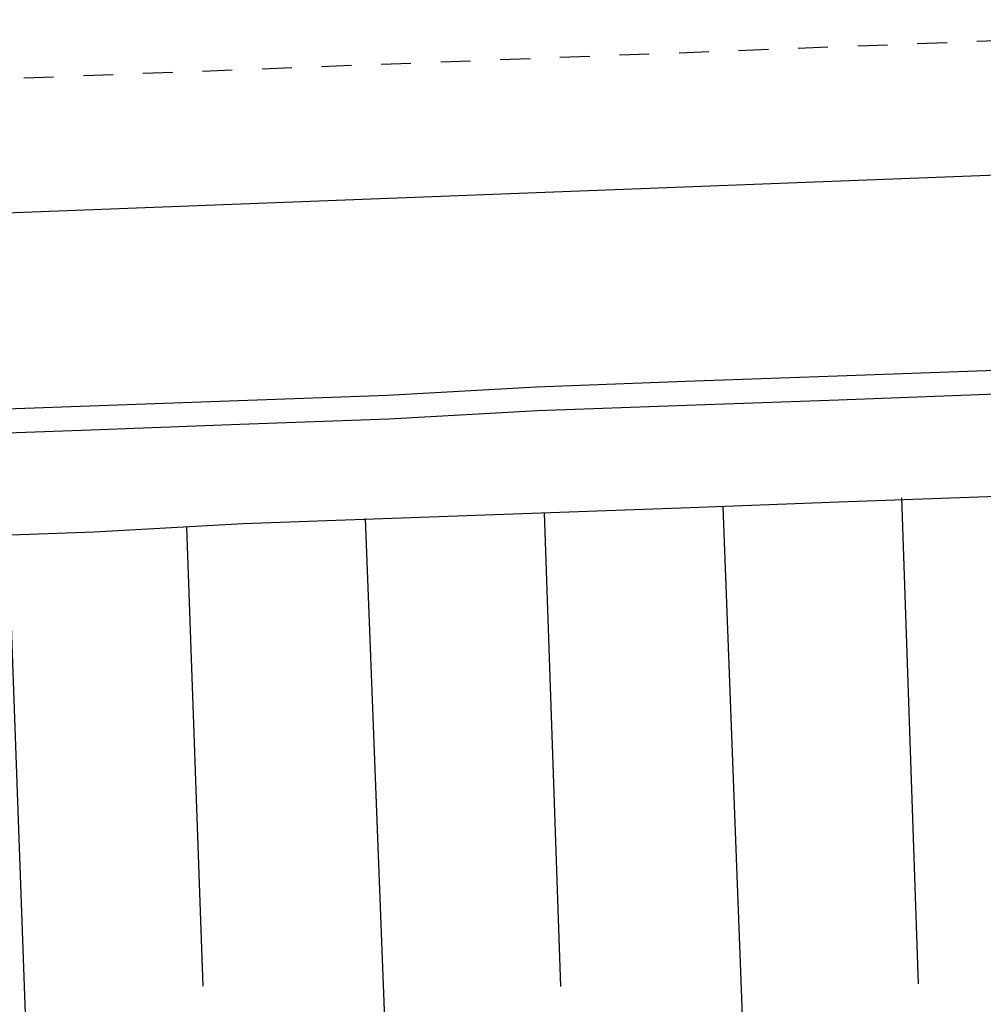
# Model space of a CAD drawing. Extents: x 0 to 1135, y 0 to 420.
# Tile 51 of 116: x 703 to 720, y 141 to 157. Entities that reach past the tile are written whole.
import ezdxf

# ---------------------------------------------------------------- set-up
doc = ezdxf.new("R2010")
doc.units = 0
doc.header["$LTSCALE"] = 2
doc.header["$MEASUREMENT"] = 0
doc.linetypes.add('ACAD_ISO05W100', pattern=[0.5, 0.25, -0.25])
doc.linetypes.add('AUSGEZOGEN', pattern=[0])
for name, color, linetype in [('Bahnachse', 7, 'CONTINUOUS'), ('Boeschungen', 15, 'CONTINUOUS'), ('FBRTOP', 8, 'AUSGEZOGEN'), ('Gleisachsen', 7, 'CONTINUOUS'), ('Kabelanlagen', 15, 'CONTINUOUS'), ('Rinne', 200, 'CONTINUOUS')]:
    doc.layers.add(name, color=color, linetype=linetype)

msp = doc.modelspace()

# ---------------------------------------------------------------- hatches: boundary and pattern name
at = {"layer": 'Rinne'}
h = msp.add_hatch(dxfattribs=at)
h.set_pattern_fill('ANSI31', color=256, scale=20, style=0)
edge = h.paths.add_edge_path()
edge.add_arc((1155.656, -2242.558), 2522.184, 99.43086, 99.683895, ccw=False)
edge.add_arc((887.295, -626.916), 884.407, 99.003551, 99.43086, ccw=False)
edge.add_arc((7865.435, -44667.495), 45474.395, 98.9888757, 99.0035505, ccw=False)
edge.add_arc((893.783, -594.836), 853.736, 98.881774, 98.988876, ccw=False)
edge.add_arc((774.345, 169.468), 80.155, 94.92834, 98.88177, ccw=False)
edge.add_arc((745.762, 500.943), 252.549, 274.92834, 277.15528)
edge.add_arc((775.591, 263.332), 13.073, 277.1553, 285.3942)
edge.add_arc((750.907, 352.981), 106.059, 285.39417, 288.28453)
edge.add_arc((1039.724, -1545.768), 1815.023, 99.546964, 99.747306, ccw=False)
edge.add_arc((850.351, -419.793), 673.234, 99.218015, 99.546965, ccw=False)
edge.add_arc((74345.819, -453292.252), 459470.628, 99.21719543, 99.21801488, ccw=False)
edge.add_arc((750.114, 238.882), 7.008, 99.0073, 99.2171, ccw=False)
edge.add_arc((1870.55, -6829.431), 7163.573, 98.9962, 99.0073128, ccw=False)
edge.add_arc((20211.835, -122681.43), 124458.451, 98.99353748, 98.99620358, ccw=False)
edge.add_arc((2641.993, -11668.774), 12064.016, 98.9801682, 98.9935375, ccw=False)
edge.add_arc((3231.703, -15400.423), 15841.973, 98.9684968, 98.9801636, ccw=False)
edge.add_arc((765.59, 225.605), 22.54, 97.6622, 98.9685, ccw=False)
edge.add_arc((1031.826, -1753.362), 2019.336, 97.52416, 97.662171, ccw=False)
edge.add_arc((776.12, 182.608), 66.551, 94.74165, 97.52416, ccw=False)
edge.add_arc((746.839, 535.619), 287.671, 274.74165, 276.07989)
edge.add_arc((775.796, 263.764), 14.279, 276.0799, 285.3873)
edge.add_arc((760.786, 318.304), 70.846, 285.38728, 289.56211)

# ---------------------------------------------------------------- linework, layer by layer
at = {"layer": 'Bahnachse', "linetype": 'ACAD_ISO05W100'}
msp.add_lwpolyline([(630.736, 153.85), (670.462, 154.949), (728.733, 157.191)], dxfattribs=at)
at = {"layer": 'Boeschungen', "linetype": 'Continuous'}
for points in [[(702.121, 148.512), (704.619, 148.602), (707.118, 148.743), (709.616, 148.833), (712.115, 148.924), (714.614, 149.014), (717.113, 149.105), (719.612, 149.195), (722.11, 149.336), (724.609, 149.426), (727.158, 149.518), (729.656, 149.608), (732.154, 149.749), (734.653, 149.839), (737.152, 149.93)], [(718.162, 149.172), (718.444, 141.025)], [(715.164, 149.023), (715.774, 132.981)], [(709.166, 148.826), (709.77, 133.184)], [(712.165, 148.925), (712.444, 140.978)], [(706.168, 148.677), (706.443, 140.981)], [(703.17, 148.579), (703.716, 133.386)]]:
    msp.add_lwpolyline(points, dxfattribs=at)
at = {"layer": 'FBRTOP', "const_width": 0.5}
for points in [[(616.051, 211.165, 0.000645), (628.582, 211.875, 0.000637), (641.773, 212.656, 0.000715), (653.527, 213.384, 0.000575), (668.514, 214.352, 0.000867), (678.463, 215.022, 0.000165), (689.177, 215.767, 0.000404), (693.556, 216.077, 0.000004), (698.475, 216.428, -0.000016), (703.395, 216.78, -0.000001), (715.863, 217.671, 0.000009), (728.331, 218.561, 0.00001), (740.799, 219.453, -0.000012), (753.267, 220.344, -0.000007), (765.735, 221.235, 0.000008), (778.203, 222.125, 0.000004), (815.608, 224.799, -0.000002), (853.013, 227.472, -0.000001), (902.886, 231.036, 0.000001), (950, 234.403, 0.000002)], [(616.272, 207.171, 0.000645), (628.814, 207.881, 0.000637), (642.015, 208.663, 0.000715), (653.779, 209.392, 0.000575), (668.777, 210.36, 0.000867), (678.734, 211.032, 0.000165), (689.456, 211.777, 0.000404), (693.838, 212.087, 0.000004), (698.759, 212.438, -0.000016), (703.68, 212.79, -0.000001), (716.148, 213.681, 0.000009), (728.616, 214.572, 0.00001), (741.084, 215.463, -0.000012), (753.552, 216.354, -0.000007), (766.02, 217.245, 0.000008), (778.488, 218.136, 0.000004), (815.893, 220.809, -0.000002), (853.298, 223.482, -0.000001), (903.171, 227.046, 0.000001), (950, 230.392, 0.000002)]]:
    msp.add_lwpolyline(points, format="xyb", dxfattribs=at)
at = {"layer": 'Gleisachsen', "linetype": 'Continuous'}
msp.add_line((670.549, 152.701), (744.724, 155.554), dxfattribs=at)
at = {"layer": 'Kabelanlagen', "linetype": 'Continuous'}
for points in [[(702.044, 150.626), (704.543, 150.717), (707.041, 150.807), (709.54, 150.898), (712.038, 151.038), (714.537, 151.129), (717.086, 151.22), (719.585, 151.31), (722.084, 151.401), (724.582, 151.541), (727.081, 151.632), (729.58, 151.723), (732.078, 151.813), (734.576, 151.954), (737.075, 152.044)], [(702.063, 150.226), (704.562, 150.317), (707.061, 150.408), (709.56, 150.498), (712.058, 150.639), (714.557, 150.729), (717.106, 150.82), (719.605, 150.911), (722.104, 151.001), (724.602, 151.142), (727.1, 151.232), (729.599, 151.323), (732.098, 151.414), (734.596, 151.554), (737.095, 151.645)]]:
    msp.add_lwpolyline(points, dxfattribs=at)

doc.saveas('drawing.dxf')
